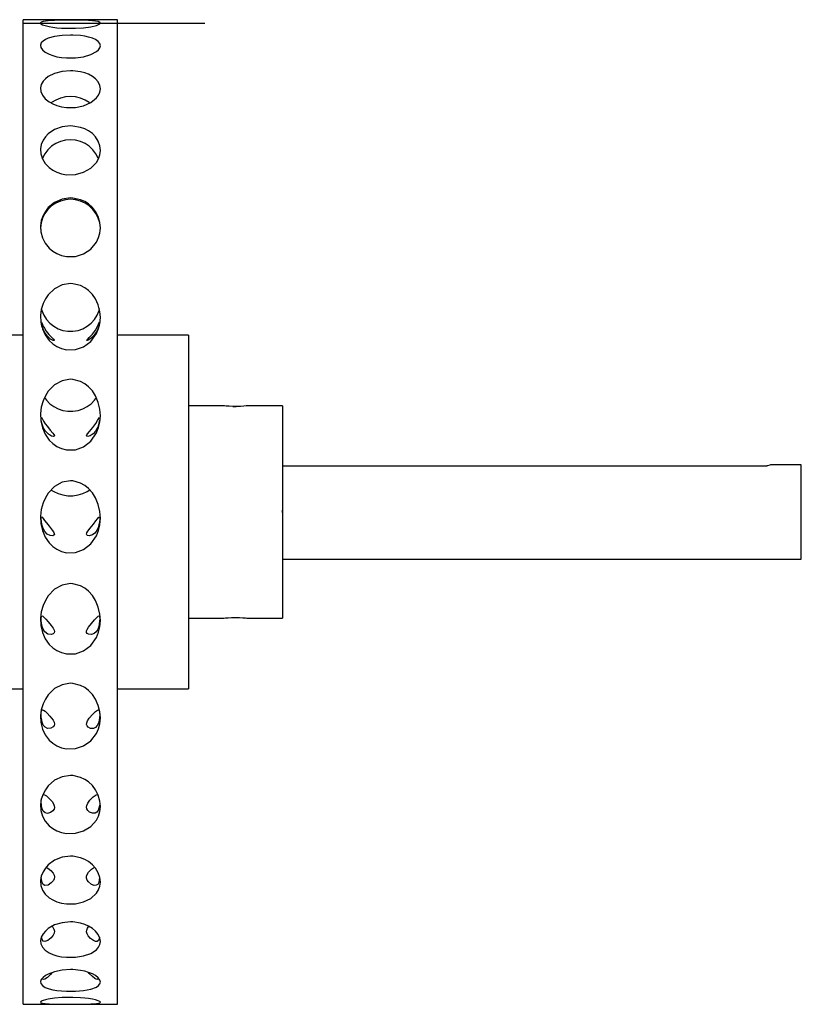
# Model space of a CAD drawing. Extents: x 1.15 to 9.28, y 1.1 to 7.4.
# Tile 2 of 9: x 2.72 to 4.35, y 1.1 to 3.15. Entities that reach past the tile are written whole.
import ezdxf

# ---------------------------------------------------------------- set-up
doc = ezdxf.new("R2010")
doc.units = 0
doc.layers.get('0').update_dxf_attribs({"linetype": 'CONTINUOUS'})

msp = doc.modelspace()

# ---------------------------------------------------------------- linework, layer by layer
at = {"color": 7, "linetype": 'CONTINUOUS'}
for p, q in [((2.9222, 3.1523), (2.7254, 3.1523)), ((2.7254, 2.0055), (2.7254, 3.1523)), ((2.7254, 3.1453), (3.104, 3.1453)), ((2.9222, 2.0055), (2.9222, 3.1523)), ((2.7254, 2.4941), (2.5285, 2.4941)), ((3.0699, 2.4941), (2.9222, 2.4941)), ((3.0699, 2.4941), (3.0699, 1.7559)), ((3.1437, 2.3465), (3.0699, 2.3465)), ((3.1683, 2.3451), (3.1697, 2.3451)), ((3.2667, 2.3465), (3.1926, 2.3465)), ((3.2667, 2.3465), (3.2667, 1.9035)), ((3.2667, 2.221), (4.2776, 2.221)), ((4.3494, 2.2234), (4.2853, 2.2234)), ((4.3494, 2.125), (4.3494, 2.2234)), ((2.7254, 2.125), (2.7254, 2.1286)), ((2.7254, 2.125), (2.7254, 2.1286)), ((2.7254, 2.125), (2.7254, 2.1248)), ((2.7254, 2.125), (2.7254, 2.1248)), ((3.2667, 2.125), (3.2649, 2.125)), ((3.2667, 2.125), (3.2667, 2.1286)), ((4.3494, 2.0266), (4.3494, 2.125)), ((3.2667, 2.0266), (4.3494, 2.0266)), ((2.7254, 1.0977), (2.7254, 2.0055)), ((2.9222, 1.0977), (2.9222, 2.0055)), ((3.0699, 1.9035), (3.144, 1.9035)), ((3.1929, 1.9035), (3.2667, 1.9035)), ((2.5285, 1.7559), (2.7254, 1.7559)), ((2.9222, 1.7559), (3.0699, 1.7559)), ((2.7254, 1.0977), (2.9222, 1.0977))]:
    msp.add_line(p, q, dxfattribs=at)
at = {"color": 7, "linetype": 'CONTINUOUS', "flags": 128}
for points in [[(2.8238, 3.1514), (2.8063, 3.1513), (2.7908, 3.1509), (2.7775, 3.1501), (2.7714, 3.1493), (2.7667, 3.1485), (2.763, 3.1472), (2.7614, 3.1458), (2.7621, 3.1439), (2.7654, 3.1419), (2.7712, 3.1399), (2.7795, 3.1379), (2.7869, 3.1367), (2.7955, 3.1356), (2.805, 3.1348), (2.8153, 3.1343), (2.8343, 3.1343), (2.8514, 3.1355), (2.8662, 3.1376), (2.878, 3.1403), (2.8824, 3.142), (2.8851, 3.1436), (2.8863, 3.1452), (2.8854, 3.1468), (2.882, 3.1482), (2.8762, 3.1493), (2.8697, 3.1501), (2.8615, 3.1507), (2.8538, 3.151), (2.8451, 3.1512), (2.8286, 3.1514), (2.8238, 3.1514)], [(2.8238, 3.1202), (2.8063, 3.1194), (2.7908, 3.1172), (2.7775, 3.1135), (2.7714, 3.1107), (2.7667, 3.1077), (2.763, 3.1037), (2.7614, 3.0994), (2.7621, 3.0944), (2.7654, 3.0894), (2.7712, 3.0846), (2.7795, 3.0802), (2.7869, 3.0774), (2.7955, 3.0751), (2.805, 3.0734), (2.8153, 3.0724), (2.8343, 3.0725), (2.8514, 3.075), (2.8662, 3.0794), (2.878, 3.0857), (2.8824, 3.0895), (2.8851, 3.0935), (2.8863, 3.0979), (2.8854, 3.1023), (2.882, 3.1067), (2.8762, 3.1107), (2.8697, 3.1136), (2.8615, 3.1161), (2.8538, 3.1178), (2.8451, 3.119), (2.8286, 3.1202), (2.8238, 3.1202)], [(2.8238, 3.0455), (2.8063, 3.0441), (2.7908, 3.0401), (2.7775, 3.0337), (2.7714, 3.029), (2.7667, 3.0239), (2.763, 3.0174), (2.7614, 3.0104), (2.7621, 3.0026), (2.7654, 2.9947), (2.7712, 2.9874), (2.7795, 2.9807), (2.7869, 2.9766), (2.7955, 2.9732), (2.805, 2.9706), (2.8153, 2.9691), (2.8343, 2.9693), (2.8514, 2.9729), (2.8662, 2.9795), (2.878, 2.989), (2.8824, 2.9949), (2.8851, 3.0011), (2.8863, 3.0081), (2.8854, 3.015), (2.882, 3.0223), (2.8762, 3.0291), (2.8697, 3.034), (2.8615, 3.0383), (2.8538, 3.0411), (2.8451, 3.0434), (2.8286, 3.0454), (2.8238, 3.0455)], [(2.8238, 2.9918), (2.8133, 2.991), (2.803, 2.9886), (2.7933, 2.9847), (2.7846, 2.9793), (2.7836, 2.9785)], [(2.8639, 2.9787), (2.8631, 2.9793), (2.8543, 2.9847), (2.8446, 2.9886), (2.8344, 2.991), (2.8238, 2.9918)], [(2.8238, 2.9305), (2.8063, 2.9286), (2.7908, 2.9231), (2.7775, 2.9142), (2.7714, 2.9078), (2.7667, 2.9009), (2.763, 2.892), (2.7614, 2.8828), (2.7621, 2.8724), (2.7654, 2.862), (2.7712, 2.8525), (2.7795, 2.8438), (2.7869, 2.8385), (2.7955, 2.8341), (2.805, 2.8308), (2.8153, 2.8289), (2.8343, 2.8292), (2.8514, 2.8338), (2.8662, 2.8423), (2.878, 2.8545), (2.8824, 2.8623), (2.8851, 2.8704), (2.8863, 2.8797), (2.8854, 2.8889), (2.882, 2.8987), (2.8762, 2.9079), (2.8697, 2.9146), (2.8615, 2.9205), (2.8538, 2.9245), (2.8451, 2.9276), (2.8286, 2.9304), (2.8238, 2.9305)], [(2.8238, 2.9016), (2.8133, 2.9008), (2.803, 2.8982), (2.7933, 2.8939), (2.7846, 2.8881), (2.7769, 2.881), (2.7706, 2.8727), (2.7658, 2.8635), (2.7651, 2.8616)], [(2.8825, 2.8618), (2.8818, 2.8635), (2.877, 2.8727), (2.8707, 2.881), (2.8631, 2.8881), (2.8543, 2.8939), (2.8446, 2.8982), (2.8344, 2.9008), (2.8238, 2.9016)], [(2.8238, 2.7775), (2.8133, 2.7766), (2.803, 2.7739), (2.7933, 2.7696), (2.7846, 2.7636), (2.7769, 2.7563), (2.7706, 2.7478), (2.7658, 2.7383), (2.7627, 2.7282), (2.7614, 2.7177), (2.7613, 2.715)], [(2.8238, 2.7804), (2.8063, 2.7779), (2.7908, 2.7711), (2.7775, 2.7603), (2.7714, 2.7524), (2.7667, 2.7439), (2.763, 2.7332), (2.7614, 2.722), (2.7621, 2.7095), (2.7654, 2.6971), (2.7712, 2.6858), (2.7795, 2.6755), (2.7869, 2.6693), (2.7955, 2.6641), (2.805, 2.6602), (2.8153, 2.658), (2.8343, 2.6582), (2.8514, 2.6637), (2.8662, 2.6737), (2.878, 2.6882), (2.8824, 2.6975), (2.8851, 2.7071), (2.8863, 2.7183), (2.8854, 2.7294), (2.882, 2.7413), (2.8762, 2.7524), (2.8697, 2.7607), (2.8615, 2.768), (2.8538, 2.7729), (2.8451, 2.7767), (2.8286, 2.7802), (2.8238, 2.7804)], [(2.8863, 2.715), (2.8863, 2.7177), (2.8849, 2.7282), (2.8818, 2.7383), (2.877, 2.7478), (2.8707, 2.7563), (2.8631, 2.7636), (2.8543, 2.7696), (2.8446, 2.7739), (2.8344, 2.7766), (2.8238, 2.7775)], [(2.8238, 2.6016), (2.8063, 2.5988), (2.7908, 2.591), (2.7775, 2.5785), (2.7714, 2.5696), (2.7667, 2.5599), (2.763, 2.5478), (2.7614, 2.5351), (2.7621, 2.5211), (2.7654, 2.5072), (2.7712, 2.4946), (2.7795, 2.4832), (2.7869, 2.4762), (2.7955, 2.4705), (2.805, 2.4662), (2.8153, 2.4637), (2.8343, 2.464), (2.8514, 2.47), (2.8662, 2.4811), (2.878, 2.4973), (2.8824, 2.5076), (2.8851, 2.5184), (2.8863, 2.531), (2.8854, 2.5435), (2.882, 2.557), (2.8762, 2.5696), (2.8697, 2.5791), (2.8615, 2.5874), (2.8538, 2.593), (2.8451, 2.5974), (2.8286, 2.6014), (2.8238, 2.6016)], [(2.7629, 2.5498), (2.7641, 2.5454), (2.768, 2.5358), (2.7736, 2.5269), (2.7806, 2.5191), (2.7888, 2.5125), (2.7981, 2.5075), (2.8081, 2.504), (2.8185, 2.5022), (2.8291, 2.5022), (2.8396, 2.504), (2.8496, 2.5075), (2.8588, 2.5125), (2.8671, 2.5191), (2.8741, 2.5269), (2.8796, 2.5358), (2.8836, 2.5454), (2.8847, 2.5495)], [(2.7699, 2.5), (2.7667, 2.5065), (2.7644, 2.5129), (2.7633, 2.5177), (2.7628, 2.5208), (2.7628, 2.5219), (2.7633, 2.521), (2.7645, 2.5181), (2.7664, 2.5137), (2.7693, 2.5083), (2.7732, 2.5023), (2.7784, 2.4956), (2.7848, 2.4889), (2.7882, 2.4856), (2.7898, 2.4838), (2.7902, 2.4828), (2.7896, 2.4826), (2.7874, 2.4832), (2.7825, 2.486), (2.7756, 2.4922), (2.7699, 2.5)], [(2.8777, 2.5), (2.872, 2.4922), (2.8663, 2.4869), (2.8608, 2.4835), (2.8585, 2.4826), (2.8575, 2.4827), (2.8577, 2.4836), (2.8592, 2.4853), (2.8628, 2.4889), (2.8695, 2.496), (2.8759, 2.5044), (2.8798, 2.5109), (2.8826, 2.5168), (2.8841, 2.5204), (2.8847, 2.5219), (2.8849, 2.5213), (2.8845, 2.5187), (2.8836, 2.5143), (2.8819, 2.5089), (2.8794, 2.503), (2.8777, 2.5)], [(2.8238, 2.402), (2.8063, 2.3989), (2.7908, 2.3904), (2.7775, 2.377), (2.7714, 2.3673), (2.7667, 2.3569), (2.763, 2.3439), (2.7614, 2.3303), (2.7621, 2.3153), (2.7654, 2.3006), (2.7712, 2.2872), (2.7795, 2.2752), (2.7869, 2.2678), (2.7955, 2.2618), (2.805, 2.2573), (2.8153, 2.2547), (2.8343, 2.255), (2.8514, 2.2613), (2.8662, 2.273), (2.878, 2.2901), (2.8824, 2.301), (2.8851, 2.3125), (2.8863, 2.3259), (2.8854, 2.3393), (2.882, 2.3537), (2.8762, 2.3673), (2.8697, 2.3775), (2.8615, 2.3865), (2.8538, 2.3926), (2.8451, 2.3974), (2.8286, 2.4017), (2.8238, 2.402)], [(2.7695, 2.3641), (2.7736, 2.3584), (2.7806, 2.351), (2.7888, 2.3449), (2.7981, 2.3401), (2.8081, 2.3369), (2.8185, 2.3352), (2.8291, 2.3352), (2.8396, 2.3369), (2.8496, 2.3401), (2.8588, 2.3449), (2.8671, 2.351), (2.8741, 2.3584), (2.8781, 2.3641)], [(3.1926, 2.3464), (3.1928, 2.3464), (3.1905, 2.3462), (3.1857, 2.3458), (3.179, 2.3453), (3.171, 2.3451), (3.1628, 2.3452), (3.1552, 2.3455), (3.1491, 2.3459), (3.1451, 2.3463), (3.1437, 2.3465)], [(3.1628, 2.3452), (3.1628, 2.3452), (3.1683, 2.3451)], [(2.7677, 2.3002), (2.7653, 2.3065), (2.7637, 2.3126), (2.763, 2.3175), (2.7628, 2.3208), (2.763, 2.3221), (2.7639, 2.3214), (2.7654, 2.3187), (2.7679, 2.3146), (2.7712, 2.3093), (2.7758, 2.3031), (2.7818, 2.2959), (2.787, 2.2898), (2.7892, 2.2868), (2.7902, 2.2848), (2.7899, 2.2834), (2.7884, 2.2828), (2.7846, 2.2834), (2.7779, 2.2872), (2.7714, 2.2939), (2.7677, 2.3002)], [(2.8799, 2.3002), (2.8758, 2.2934), (2.871, 2.2882), (2.8649, 2.2842), (2.8603, 2.2828), (2.8582, 2.2831), (2.8574, 2.284), (2.8578, 2.2857), (2.8595, 2.2884), (2.8636, 2.2933), (2.8704, 2.3013), (2.8768, 2.3099), (2.8804, 2.3156), (2.8829, 2.3199), (2.8842, 2.322), (2.8848, 2.3218), (2.8848, 2.3196), (2.8844, 2.3155), (2.8834, 2.3101), (2.8816, 2.3042), (2.8799, 2.3002)], [(4.2853, 2.2234), (4.2839, 2.2229), (4.2791, 2.2214), (4.2776, 2.221)], [(2.8238, 2.1902), (2.8063, 2.187), (2.7908, 2.1783), (2.7775, 2.1644), (2.7714, 2.1545), (2.7667, 2.1438), (2.763, 2.1304), (2.7614, 2.1166), (2.7621, 2.1013), (2.7654, 2.0863), (2.7712, 2.0728), (2.7795, 2.0606), (2.7869, 2.0532), (2.7955, 2.0471), (2.805, 2.0426), (2.8153, 2.0399), (2.8343, 2.0403), (2.8514, 2.0466), (2.8662, 2.0584), (2.878, 2.0756), (2.8824, 2.0867), (2.8851, 2.0984), (2.8863, 2.112), (2.8854, 2.1257), (2.882, 2.1405), (2.8762, 2.1545), (2.8697, 2.165), (2.8615, 2.1743), (2.8538, 2.1805), (2.8451, 2.1855), (2.8286, 2.19), (2.8238, 2.1902)], [(2.7837, 2.1708), (2.7888, 2.1676), (2.7981, 2.1634), (2.8081, 2.1605), (2.8185, 2.159), (2.8291, 2.159), (2.8396, 2.1605), (2.8496, 2.1634), (2.8588, 2.1676), (2.8643, 2.1711)], [(2.766, 2.0926), (2.7642, 2.0989), (2.7632, 2.1049), (2.7628, 2.1098), (2.7629, 2.1132), (2.7635, 2.1146), (2.7647, 2.1139), (2.7668, 2.1114), (2.7698, 2.1074), (2.7739, 2.1021), (2.7793, 2.0953), (2.7858, 2.0873), (2.7886, 2.0833), (2.79, 2.0803), (2.7902, 2.0781), (2.7894, 2.0765), (2.7869, 2.0754), (2.7815, 2.0758), (2.7755, 2.0789), (2.7704, 2.0842), (2.767, 2.0903), (2.766, 2.0926)], [(2.8816, 2.0926), (2.8786, 2.0862), (2.8746, 2.0811), (2.8695, 2.0772), (2.8631, 2.0753), (2.8596, 2.0757), (2.8579, 2.0771), (2.8574, 2.0789), (2.858, 2.0813), (2.8601, 2.0849), (2.8649, 2.0911), (2.8718, 2.0996), (2.8771, 2.1063), (2.8806, 2.111), (2.883, 2.114), (2.8843, 2.1145), (2.8848, 2.1129), (2.8848, 2.1094), (2.8844, 2.1043), (2.8833, 2.0983), (2.8816, 2.0926)], [(2.8238, 1.9756), (2.8063, 1.9725), (2.7908, 1.9638), (2.7775, 1.9501), (2.7714, 1.9403), (2.7667, 1.9298), (2.763, 1.9167), (2.7614, 1.9032), (2.7621, 1.8883), (2.7654, 1.8738), (2.7712, 1.8606), (2.7795, 1.8488), (2.7869, 1.8417), (2.7955, 1.8358), (2.805, 1.8315), (2.8153, 1.829), (2.8343, 1.8293), (2.8514, 1.8354), (2.8662, 1.8467), (2.878, 1.8634), (2.8824, 1.8741), (2.8851, 1.8854), (2.8863, 1.8987), (2.8854, 1.9121), (2.882, 1.9266), (2.8762, 1.9403), (2.8697, 1.9507), (2.8615, 1.9598), (2.8538, 1.966), (2.8451, 1.9709), (2.8286, 1.9754), (2.8238, 1.9756)], [(2.7647, 1.8864), (2.7635, 1.8927), (2.7629, 1.8987), (2.7628, 1.9036), (2.7632, 1.907), (2.7642, 1.9083), (2.766, 1.9077), (2.7686, 1.9053), (2.7723, 1.9013), (2.7772, 1.8957), (2.7834, 1.8881), (2.7876, 1.8823), (2.7896, 1.8784), (2.7902, 1.8754), (2.7898, 1.8729), (2.7879, 1.8707), (2.7836, 1.8691), (2.7767, 1.8701), (2.7704, 1.8748), (2.767, 1.8802), (2.7647, 1.8864)], [(2.8829, 1.8864), (2.8807, 1.8801), (2.8775, 1.8751), (2.8733, 1.8713), (2.8678, 1.8692), (2.8613, 1.8698), (2.8588, 1.8715), (2.8576, 1.8738), (2.8576, 1.8769), (2.8587, 1.8798), (2.8617, 1.8848), (2.8678, 1.8926), (2.8742, 1.8999), (2.8786, 1.9049), (2.882, 1.9079), (2.8838, 1.9082), (2.8846, 1.9062), (2.8849, 1.9024), (2.8847, 1.8971), (2.8839, 1.891), (2.8829, 1.8864)], [(3.144, 1.9036), (3.1443, 1.9036), (3.1475, 1.9039), (3.1529, 1.9044), (3.1602, 1.9048), (3.1683, 1.9049), (3.1764, 1.9048), (3.1836, 1.9044), (3.1891, 1.9039), (3.1923, 1.9036), (3.1929, 1.9035), (3.1929, 1.9035)], [(2.8238, 1.7676), (2.8063, 1.7646), (2.7908, 1.7564), (2.7775, 1.7434), (2.7714, 1.7342), (2.7667, 1.7244), (2.763, 1.7121), (2.7614, 1.6995), (2.7621, 1.6856), (2.7654, 1.6721), (2.7712, 1.66), (2.7795, 1.6491), (2.7869, 1.6426), (2.7955, 1.6372), (2.805, 1.6332), (2.8153, 1.6309), (2.8343, 1.6312), (2.8514, 1.6368), (2.8662, 1.6472), (2.878, 1.6625), (2.8824, 1.6725), (2.8851, 1.683), (2.8863, 1.6953), (2.8854, 1.7078), (2.882, 1.7214), (2.8762, 1.7343), (2.8697, 1.744), (2.8615, 1.7526), (2.8538, 1.7585), (2.8451, 1.7631), (2.8286, 1.7674), (2.8238, 1.7676)], [(2.7638, 1.6905), (2.763, 1.6969), (2.7628, 1.7028), (2.763, 1.7078), (2.7638, 1.7111), (2.7653, 1.7124), (2.7676, 1.7118), (2.7709, 1.7095), (2.7753, 1.7053), (2.7811, 1.6991), (2.7876, 1.6904), (2.7895, 1.6865), (2.7902, 1.6825), (2.7897, 1.6795), (2.7876, 1.6765), (2.7829, 1.6738), (2.776, 1.6734), (2.7707, 1.676), (2.7672, 1.6804), (2.7647, 1.6867), (2.7638, 1.6905)], [(2.8838, 1.6905), (2.8822, 1.6843), (2.8798, 1.6793), (2.8764, 1.6756), (2.8718, 1.6734), (2.8659, 1.6734), (2.8607, 1.6759), (2.8584, 1.6786), (2.8575, 1.6815), (2.8577, 1.685), (2.8592, 1.689), (2.863, 1.6948), (2.8697, 1.7027), (2.8762, 1.709), (2.88, 1.7118), (2.8827, 1.7123), (2.8841, 1.7105), (2.8847, 1.7068), (2.8849, 1.7015), (2.8845, 1.6954), (2.8838, 1.6905)], [(2.8238, 1.5751), (2.8063, 1.5724), (2.7908, 1.5651), (2.7775, 1.5535), (2.7714, 1.5453), (2.7667, 1.5365), (2.763, 1.5255), (2.7614, 1.5144), (2.7621, 1.5021), (2.7654, 1.4903), (2.7712, 1.4797), (2.7795, 1.4702), (2.7869, 1.4645), (2.7955, 1.4599), (2.805, 1.4564), (2.8153, 1.4544), (2.8343, 1.4547), (2.8514, 1.4595), (2.8662, 1.4686), (2.878, 1.4819), (2.8824, 1.4906), (2.8851, 1.4998), (2.8863, 1.5107), (2.8854, 1.5217), (2.882, 1.5338), (2.8762, 1.5453), (2.8697, 1.554), (2.8615, 1.5617), (2.8538, 1.567), (2.8451, 1.5711), (2.8286, 1.5749), (2.8238, 1.5751)], [(2.7632, 1.5135), (2.7628, 1.5199), (2.7628, 1.5243)], [(2.7673, 1.5353), (2.7696, 1.5349), (2.7736, 1.5325), (2.7789, 1.528), (2.7854, 1.5208), (2.7884, 1.516), (2.7899, 1.5119), (2.7902, 1.5084), (2.7895, 1.5052), (2.7871, 1.5015), (2.7819, 1.4977), (2.7761, 1.4961), (2.7708, 1.4972), (2.7672, 1.5004), (2.7647, 1.5058), (2.7634, 1.512), (2.7632, 1.5135)], [(2.8844, 1.5135), (2.8834, 1.5073), (2.8815, 1.5022), (2.8788, 1.4985), (2.8751, 1.4964), (2.87, 1.4963), (2.8637, 1.4988), (2.8599, 1.5024), (2.858, 1.5058), (2.8574, 1.5091), (2.8579, 1.5127), (2.8598, 1.5172), (2.8643, 1.5234), (2.8713, 1.5303), (2.8776, 1.5347), (2.8803, 1.5353)], [(2.8238, 1.4067), (2.8063, 1.4045), (2.7908, 1.3982), (2.7775, 1.3885), (2.7714, 1.3816), (2.7667, 1.3743), (2.763, 1.3652), (2.7614, 1.356), (2.7621, 1.3459), (2.7654, 1.3362), (2.7712, 1.3276), (2.7795, 1.32), (2.7869, 1.3154), (2.7955, 1.3116), (2.805, 1.3089), (2.8153, 1.3073), (2.8343, 1.3075), (2.8514, 1.3113), (2.8662, 1.3186), (2.878, 1.3294), (2.8824, 1.3365), (2.8851, 1.344), (2.8863, 1.3529), (2.8854, 1.362), (2.882, 1.372), (2.8762, 1.3816), (2.8697, 1.3889), (2.8615, 1.3954), (2.8538, 1.3998), (2.8451, 1.4033), (2.8286, 1.4066), (2.8238, 1.4067)], [(2.7734, 1.3838), (2.7768, 1.3821), (2.783, 1.3769), (2.7875, 1.3714), (2.7895, 1.3672), (2.7902, 1.3634), (2.7898, 1.3597), (2.7881, 1.3557), (2.7839, 1.3509), (2.777, 1.3466), (2.7706, 1.3459), (2.7671, 1.3478), (2.7647, 1.3522), (2.7634, 1.3578), (2.7629, 1.3631)], [(2.8847, 1.3631), (2.8841, 1.3569), (2.8828, 1.3517), (2.8807, 1.348), (2.8776, 1.346), (2.8735, 1.3458), (2.868, 1.3479), (2.8614, 1.3532), (2.8589, 1.357), (2.8576, 1.3608), (2.8576, 1.365), (2.8586, 1.3684), (2.8616, 1.3735), (2.8677, 1.3797), (2.874, 1.3839), (2.8741, 1.3839)], [(2.8238, 1.2697), (2.8063, 1.268), (2.7908, 1.2632), (2.7775, 1.2557), (2.7714, 1.2504), (2.7667, 1.2449), (2.763, 1.238), (2.7614, 1.2311), (2.7621, 1.2237), (2.7654, 1.2166), (2.7712, 1.2104), (2.7795, 1.2049), (2.7869, 1.2016), (2.7955, 1.1989), (2.805, 1.197), (2.8153, 1.1958), (2.8343, 1.196), (2.8514, 1.1987), (2.8662, 1.2039), (2.878, 1.2117), (2.8824, 1.2168), (2.8851, 1.2223), (2.8863, 1.2289), (2.8854, 1.2357), (2.882, 1.2432), (2.8762, 1.2504), (2.8697, 1.256), (2.8615, 1.261), (2.8538, 1.2644), (2.8451, 1.2671), (2.8286, 1.2696), (2.8238, 1.2697)], [(2.7854, 1.2601), (2.7871, 1.2584), (2.7892, 1.2547), (2.7902, 1.2502), (2.7897, 1.2463), (2.7879, 1.2419), (2.7834, 1.2363), (2.7765, 1.2308), (2.7702, 1.2285), (2.7668, 1.2294), (2.7645, 1.2326), (2.7633, 1.2374), (2.7632, 1.2384)], [(2.8843, 1.2381), (2.8837, 1.2344), (2.8821, 1.2307), (2.8797, 1.2288), (2.8763, 1.2286), (2.8716, 1.2305), (2.8656, 1.2349), (2.8606, 1.2407), (2.8584, 1.2449), (2.8575, 1.2487), (2.8577, 1.2526), (2.8593, 1.2566), (2.8624, 1.2604)], [(2.8238, 1.1701), (2.8063, 1.1689), (2.7908, 1.1657), (2.7775, 1.1609), (2.7714, 1.1575), (2.7667, 1.1539), (2.763, 1.1496), (2.7614, 1.1454), (2.7621, 1.1409), (2.7654, 1.1367), (2.7712, 1.1331), (2.7795, 1.13), (2.7869, 1.1282), (2.7955, 1.1267), (2.805, 1.1257), (2.8153, 1.125), (2.8343, 1.1251), (2.8514, 1.1266), (2.8662, 1.1294), (2.878, 1.1338), (2.8824, 1.1368), (2.8851, 1.1401), (2.8863, 1.144), (2.8854, 1.1482), (2.882, 1.1529), (2.8762, 1.1575), (2.8697, 1.1611), (2.8615, 1.1643), (2.8538, 1.1666), (2.8451, 1.1683), (2.8286, 1.17), (2.8238, 1.1701)], [(2.7855, 1.1638), (2.7825, 1.1599), (2.7756, 1.1535), (2.7704, 1.1503), (2.767, 1.1497), (2.7646, 1.1514), (2.7646, 1.1515)], [(2.883, 1.1515), (2.8813, 1.1499), (2.8786, 1.1498), (2.8747, 1.1516), (2.8696, 1.1555), (2.8632, 1.1621), (2.8618, 1.1642)], [(2.8238, 1.1122), (2.8063, 1.1117), (2.7908, 1.1103), (2.7775, 1.1082), (2.7714, 1.1068), (2.7667, 1.1054), (2.763, 1.1039), (2.7614, 1.1025), (2.7621, 1.1011), (2.7654, 1.1), (2.7712, 1.0992), (2.7795, 1.0986), (2.7869, 1.0983), (2.7955, 1.0981), (2.805, 1.098), (2.8153, 1.0979), (2.8343, 1.0979), (2.8514, 1.0981), (2.8662, 1.0985), (2.878, 1.0993), (2.8824, 1.1), (2.8851, 1.1009), (2.8863, 1.102), (2.8854, 1.1034), (2.882, 1.1051), (2.8762, 1.1068), (2.8697, 1.1083), (2.8615, 1.1096), (2.8538, 1.1106), (2.8451, 1.1114), (2.8286, 1.1122), (2.8238, 1.1122)]]:
    msp.add_lwpolyline(points, dxfattribs=at)

doc.saveas('drawing.dxf')
